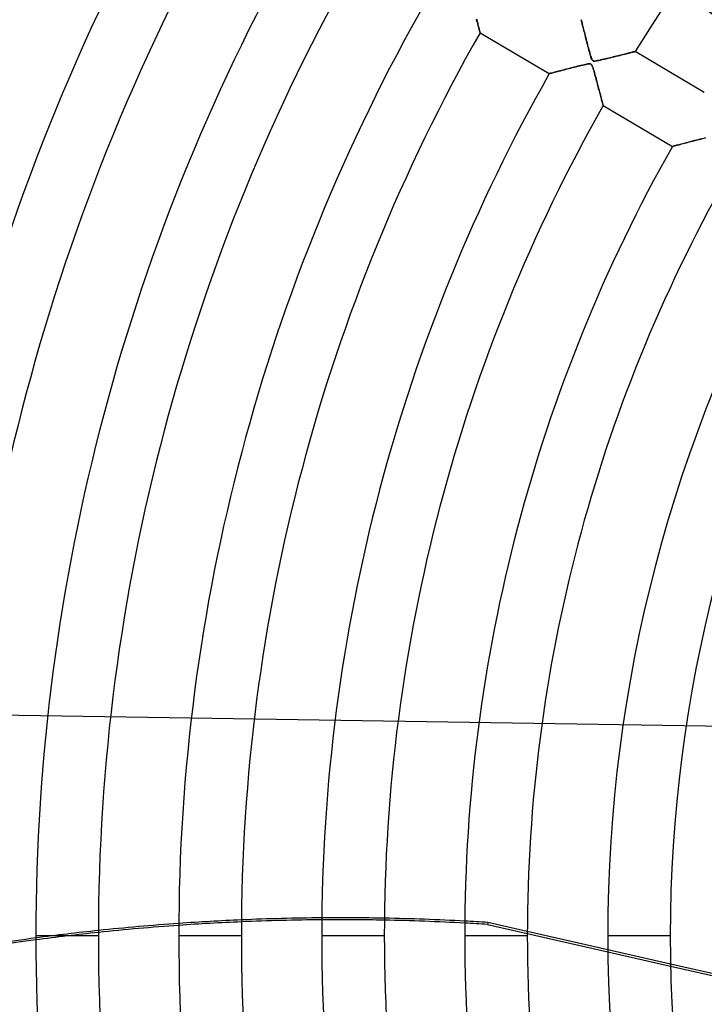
# Model space of a CAD drawing. Header units: millimetres. Extents: x -550 to 550, y -550 to 550.
# Tile 11 of 54: x -327 to -218, y -11 to 146. Entities that reach past the tile are written whole.
import ezdxf

# ---------------------------------------------------------------- set-up
doc = ezdxf.new("R2010")
doc.units = ezdxf.units.MM
doc.layers.add('HIDDEN', color=7, linetype='Continuous')
doc.layers.add('THICK', color=7, linetype='Continuous')

msp = doc.modelspace()

# ---------------------------------------------------------------- linework, layer by layer
at = {"layer": 'HIDDEN'}
for p, q in [((-253.83, 145.88), (-253.9, 146.13)), ((-237.21, 146.09), (-237.21, 146.08)), ((-237.21, 146.08), (-237.2, 146.04)), ((-253.77, 145.64), (-253.83, 145.88)), ((-253.71, 145.41), (-253.77, 145.64)), ((-253.65, 145.19), (-253.71, 145.41)), ((-253.6, 144.98), (-253.65, 145.19)), ((-253.55, 144.79), (-253.6, 144.98)), ((-253.5, 144.62), (-253.55, 144.79)), ((-253.46, 144.47), (-253.5, 144.62)), ((-237.2, 146.04), (-237.18, 145.96)), ((-237.18, 145.96), (-237.15, 145.86)), ((-237.15, 145.86), (-237.12, 145.74)), ((-237.12, 145.74), (-237.08, 145.59)), ((-237.08, 145.59), (-237.04, 145.42)), ((-237.04, 145.42), (-236.99, 145.23)), ((-236.99, 145.23), (-236.94, 145.02)), ((-236.94, 145.02), (-236.89, 144.8)), ((-236.89, 144.8), (-236.83, 144.56)), ((-236.83, 144.56), (-236.77, 144.32)), ((-253.42, 144.33), (-253.46, 144.47)), ((-253.39, 144.22), (-253.42, 144.33)), ((-253.37, 144.13), (-253.39, 144.22)), ((-253.35, 144.07), (-253.37, 144.13)), ((-253.34, 144.03), (-253.35, 144.07)), ((-253.34, 144.01), (-253.34, 144.03)), ((-236.77, 144.32), (-236.7, 144.06)), ((-236.7, 144.06), (-236.63, 143.79)), ((-236.63, 143.79), (-236.56, 143.51)), ((-236.56, 143.51), (-236.49, 143.23)), ((-236.49, 143.23), (-236.42, 142.95)), ((-236.42, 142.95), (-236.35, 142.66)), ((-236.35, 142.66), (-236.27, 142.38)), ((-236.27, 142.38), (-236.2, 142.09)), ((-236.2, 142.09), (-236.13, 141.82)), ((-236.13, 141.82), (-236.06, 141.54)), ((-236.06, 141.54), (-235.98, 141.27)), ((-235.98, 141.27), (-235.91, 141.01)), ((-235.91, 141.01), (-235.84, 140.76)), ((-235.84, 140.76), (-235.78, 140.52)), ((-235.78, 140.52), (-235.71, 140.3)), ((-235.71, 140.3), (-235.65, 140.11)), ((-235.65, 140.11), (-235.6, 139.95)), ((-235.6, 139.95), (-235.54, 139.82)), ((-235.54, 139.82), (-235.49, 139.71)), ((-233.85, 139.73), (-233.56, 139.79)), ((-233.56, 139.79), (-233.25, 139.87)), ((-233.25, 139.87), (-232.93, 139.95)), ((-232.93, 139.95), (-232.59, 140.03)), ((-232.59, 140.03), (-232.26, 140.11)), ((-232.26, 140.11), (-231.94, 140.19)), ((-231.94, 140.19), (-231.63, 140.27)), ((-231.63, 140.27), (-231.33, 140.34)), ((-231.33, 140.34), (-231.05, 140.41)), ((-231.05, 140.41), (-230.78, 140.48)), ((-230.78, 140.48), (-230.52, 140.55)), ((-230.52, 140.55), (-230.27, 140.61)), ((-230.27, 140.61), (-230.04, 140.66)), ((-230.04, 140.66), (-229.81, 140.72)), ((-229.81, 140.72), (-229.61, 140.77)), ((-229.61, 140.77), (-229.41, 140.82)), ((-229.41, 140.82), (-229.24, 140.86)), ((-229.24, 140.86), (-229.08, 140.9)), ((-229.08, 140.9), (-228.94, 140.93)), ((-228.94, 140.93), (-228.83, 140.96)), ((-228.83, 140.96), (-228.74, 140.98)), ((-228.74, 140.98), (-228.67, 141)), ((-228.67, 141), (-228.63, 141.01)), ((-228.63, 141.01), (-228.62, 141.01)), ((-239.59, 138.2), (-239.86, 138.13)), ((-239.29, 138.28), (-239.59, 138.2)), ((-238.99, 138.35), (-239.29, 138.28)), ((-238.69, 138.43), (-238.99, 138.35)), ((-238.39, 138.51), (-238.69, 138.43)), ((-238.09, 138.58), (-238.39, 138.51)), ((-237.8, 138.66), (-238.09, 138.58)), ((-237.52, 138.73), (-237.8, 138.66)), ((-237.25, 138.79), (-237.52, 138.73)), ((-237, 138.86), (-237.25, 138.79)), ((-236.75, 138.91), (-237, 138.86)), ((-236.53, 138.96), (-236.75, 138.91)), ((-236.33, 139), (-236.53, 138.96)), ((-236.15, 139.03), (-236.33, 139)), ((-236, 139.05), (-236.15, 139.03)), ((-235.86, 139.05), (-236, 139.05)), ((-235.75, 139.04), (-235.86, 139.05)), ((-235.66, 139), (-235.75, 139.04)), ((-235.58, 138.94), (-235.66, 139)), ((-235.52, 138.85), (-235.58, 138.94)), ((-235.45, 138.72), (-235.52, 138.85)), ((-235.49, 139.71), (-235.43, 139.63)), ((-235.38, 138.55), (-235.45, 138.72)), ((-235.43, 139.63), (-235.37, 139.57)), ((-235.31, 138.34), (-235.38, 138.55)), ((-235.37, 139.57), (-235.3, 139.53)), ((-235.24, 138.11), (-235.31, 138.34)), ((-235.3, 139.53), (-235.23, 139.5)), ((-235.23, 139.5), (-235.14, 139.49)), ((-235.14, 139.49), (-235.03, 139.5)), ((-235.03, 139.5), (-234.9, 139.51)), ((-234.9, 139.51), (-234.75, 139.53)), ((-234.75, 139.53), (-234.57, 139.57)), ((-234.57, 139.57), (-234.36, 139.61)), ((-234.36, 139.61), (-234.12, 139.66)), ((-234.12, 139.66), (-233.85, 139.73)), ((-242.29, 137.49), (-242.3, 137.49)), ((-242.25, 137.5), (-242.29, 137.49)), ((-242.2, 137.51), (-242.25, 137.5)), ((-242.12, 137.54), (-242.2, 137.51)), ((-242.02, 137.56), (-242.12, 137.54)), ((-241.9, 137.59), (-242.02, 137.56)), ((-241.76, 137.63), (-241.9, 137.59)), ((-241.61, 137.67), (-241.76, 137.63)), ((-241.44, 137.72), (-241.61, 137.67)), ((-241.25, 137.76), (-241.44, 137.72)), ((-241.06, 137.82), (-241.25, 137.76)), ((-240.85, 137.87), (-241.06, 137.82)), ((-240.62, 137.93), (-240.85, 137.87)), ((-240.38, 137.99), (-240.62, 137.93)), ((-240.13, 138.06), (-240.38, 137.99)), ((-239.86, 138.13), (-240.13, 138.06)), ((-235.17, 137.86), (-235.24, 138.11)), ((-235.1, 137.61), (-235.17, 137.86)), ((-235.03, 137.36), (-235.1, 137.61)), ((-234.96, 137.11), (-235.03, 137.36)), ((-234.89, 136.86), (-234.96, 137.11)), ((-234.83, 136.6), (-234.89, 136.86)), ((-234.76, 136.35), (-234.83, 136.6)), ((-234.69, 136.11), (-234.76, 136.35)), ((-234.63, 135.86), (-234.69, 136.11)), ((-234.56, 135.62), (-234.63, 135.86)), ((-234.5, 135.38), (-234.56, 135.62)), ((-234.44, 135.15), (-234.5, 135.38)), ((-234.38, 134.92), (-234.44, 135.15)), ((-234.32, 134.69), (-234.38, 134.92)), ((-234.26, 134.48), (-234.32, 134.69)), ((-234.2, 134.26), (-234.26, 134.48)), ((-234.15, 134.06), (-234.2, 134.26)), ((-234.1, 133.86), (-234.15, 134.06)), ((-234.05, 133.67), (-234.1, 133.86)), ((-234, 133.49), (-234.05, 133.67)), ((-233.95, 133.32), (-234, 133.49)), ((-233.91, 133.16), (-233.95, 133.32)), ((-233.87, 133.01), (-233.91, 133.16)), ((-233.83, 132.88), (-233.87, 133.01)), ((-233.8, 132.76), (-233.83, 132.88)), ((-233.77, 132.65), (-233.8, 132.76)), ((-233.75, 132.57), (-233.77, 132.65)), ((-233.73, 132.5), (-233.75, 132.57)), ((-233.72, 132.45), (-233.73, 132.5)), ((-233.71, 132.42), (-233.72, 132.45)), ((-233.71, 132.41), (-233.71, 132.42)), ((-217.4, 127.24), (-217.68, 127.17)), ((-222.66, 125.88), (-222.67, 125.88)), ((-222.63, 125.89), (-222.66, 125.88)), ((-222.57, 125.91), (-222.63, 125.89)), ((-222.49, 125.93), (-222.57, 125.91)), ((-222.4, 125.95), (-222.49, 125.93)), ((-222.28, 125.98), (-222.4, 125.95)), ((-222.15, 126.02), (-222.28, 125.98)), ((-222, 126.06), (-222.15, 126.02)), ((-221.84, 126.1), (-222, 126.06)), ((-221.66, 126.15), (-221.84, 126.1)), ((-221.47, 126.2), (-221.66, 126.15)), ((-221.26, 126.25), (-221.47, 126.2)), ((-221.03, 126.31), (-221.26, 126.25)), ((-220.8, 126.37), (-221.03, 126.31)), ((-220.55, 126.44), (-220.8, 126.37)), ((-220.28, 126.51), (-220.55, 126.44)), ((-220.01, 126.58), (-220.28, 126.51)), ((-219.74, 126.65), (-220.01, 126.58)), ((-219.46, 126.72), (-219.74, 126.65)), ((-219.17, 126.8), (-219.46, 126.72)), ((-218.88, 126.87), (-219.17, 126.8)), ((-218.58, 126.95), (-218.88, 126.87)), ((-218.28, 127.02), (-218.58, 126.95)), ((-217.98, 127.1), (-218.28, 127.02)), ((-217.68, 127.17), (-217.98, 127.1)), ((-179.42, 32.82), (-393.33, 36.18)), ((-252.09, 2.1), (-252.16, 1.8)), ((-252.16, 1.8), (-245.81, 0.35)), ((-245.81, 0.67), (-252.09, 2.1)), ((-324.19, 0), (-314.21, 0)), ((-301.39, 0), (-291.41, 0)), ((-278.59, 0), (-268.61, 0)), ((-255.79, 0), (-245.81, 0)), ((-232.99, 0), (-223.01, 0)), ((-222.96, -4.55), (-232.98, -2.26)), ((-232.98, -2.58), (-222.96, -4.87))]:
    msp.add_line(p, q, dxfattribs=at)
for radius, start, end in [(456, 0, 180), (445, 0, 180), (400, 0, 180), (456, 180, 0), (400, 180, 0), (445, 180, 0)]:
    msp.add_arc((0, 0), radius, start, end, dxfattribs=at)
for centre, major_axis, start_param, end_param in [((-452.39, -126.54), (355.65, -81.18), 1.004743, 1.570796), ((-273.7, -357.99), (-355.65, 81.18), -1.300489, -1.273051), ((-273.63, -357.68), (-355.65, 81.18), -1.300305, -1.272864), ((-273.63, -357.68), (-355.65, 81.18), -1.362872, -1.335498), ((-273.7, -357.99), (-355.65, 81.18), -1.363055, -1.335681), ((-273.63, -357.68), (-355.65, 81.18), -1.408172, -1.398045), ((-273.7, -357.99), (-355.65, 81.18), -1.408172, -1.398229), ((-273.63, -357.68), (-355.65, 81.18), -1.237529, -1.209934), ((-273.7, -357.99), (-355.65, 81.18), -1.237719, -1.210128)]:
    msp.add_ellipse(centre, major_axis=major_axis, ratio=0.987688, start_param=start_param, end_param=end_param, dxfattribs=at)
at = {"layer": 'THICK'}
for p, q in [((-253.93, 146.25), (-253.88, 146.05)), ((-237.21, 146.08), (-237.21, 146.09)), ((-237.2, 146.05), (-237.21, 146.08)), ((-253.88, 146.05), (-253.82, 145.85)), ((-253.82, 145.85), (-253.77, 145.65)), ((-253.77, 145.65), (-253.72, 145.47)), ((-253.72, 145.47), (-253.68, 145.29)), ((-253.68, 145.29), (-253.63, 145.12)), ((-253.63, 145.12), (-253.59, 144.96)), ((-253.59, 144.96), (-253.55, 144.81)), ((-253.55, 144.81), (-253.51, 144.67)), ((-253.51, 144.67), (-253.48, 144.54)), ((-253.48, 144.54), (-253.45, 144.42)), ((-237.18, 145.99), (-237.2, 146.05)), ((-237.16, 145.91), (-237.18, 145.99)), ((-237.14, 145.81), (-237.16, 145.91)), ((-237.11, 145.69), (-237.14, 145.81)), ((-237.08, 145.55), (-237.11, 145.69)), ((-237.04, 145.4), (-237.08, 145.55)), ((-236.99, 145.23), (-237.04, 145.4)), ((-236.95, 145.04), (-236.99, 145.23)), ((-236.9, 144.85), (-236.95, 145.04)), ((-236.85, 144.63), (-236.9, 144.85)), ((-236.79, 144.41), (-236.85, 144.63)), ((-253.45, 144.42), (-253.42, 144.32)), ((-253.42, 144.32), (-253.39, 144.23)), ((-253.39, 144.23), (-253.37, 144.15)), ((-253.37, 144.15), (-253.36, 144.09)), ((-253.36, 144.09), (-253.35, 144.05)), ((-253.35, 144.05), (-253.34, 144.02)), ((-253.34, 144.02), (-253.34, 144.01)), ((-253.34, 144.01), (-242.3, 137.49)), ((-236.73, 144.17), (-236.79, 144.41)), ((-236.66, 143.92), (-236.73, 144.17)), ((-236.6, 143.65), (-236.66, 143.92)), ((-236.53, 143.37), (-236.6, 143.65)), ((-236.45, 143.08), (-236.53, 143.37)), ((-236.38, 142.78), (-236.45, 143.08)), ((-236.3, 142.48), (-236.38, 142.78)), ((-236.22, 142.17), (-236.3, 142.48)), ((-236.14, 141.88), (-236.22, 142.17)), ((-236.07, 141.59), (-236.14, 141.88)), ((-235.99, 141.31), (-236.07, 141.59)), ((-235.92, 141.04), (-235.99, 141.31)), ((-235.85, 140.79), (-235.92, 141.04)), ((-235.79, 140.55), (-235.85, 140.79)), ((-235.72, 140.33), (-235.79, 140.55)), ((-235.66, 140.13), (-235.72, 140.33)), ((-235.6, 139.96), (-235.66, 140.13)), ((-235.54, 139.82), (-235.6, 139.96)), ((-235.48, 139.7), (-235.54, 139.82)), ((-233.6, 139.79), (-233.85, 139.72)), ((-233.34, 139.85), (-233.6, 139.79)), ((-233.09, 139.91), (-233.34, 139.85)), ((-232.84, 139.97), (-233.09, 139.91)), ((-232.58, 140.03), (-232.84, 139.97)), ((-232.34, 140.09), (-232.58, 140.03)), ((-232.09, 140.16), (-232.34, 140.09)), ((-231.85, 140.22), (-232.09, 140.16)), ((-231.61, 140.27), (-231.85, 140.22)), ((-231.37, 140.33), (-231.61, 140.27)), ((-231.14, 140.39), (-231.37, 140.33)), ((-230.92, 140.45), (-231.14, 140.39)), ((-230.7, 140.5), (-230.92, 140.45)), ((-230.49, 140.55), (-230.7, 140.5)), ((-230.28, 140.6), (-230.49, 140.55)), ((-230.08, 140.65), (-230.28, 140.6)), ((-229.89, 140.7), (-230.08, 140.65)), ((-229.71, 140.75), (-229.89, 140.7)), ((-229.53, 140.79), (-229.71, 140.75)), ((-229.37, 140.83), (-229.53, 140.79)), ((-229.23, 140.86), (-229.37, 140.83)), ((-229.09, 140.9), (-229.23, 140.86)), ((-228.97, 140.93), (-229.09, 140.9)), ((-228.87, 140.95), (-228.97, 140.93)), ((-228.78, 140.97), (-228.87, 140.95)), ((-228.71, 140.99), (-228.78, 140.97)), ((-228.66, 141), (-228.71, 140.99)), ((-228.63, 141.01), (-228.66, 141)), ((-228.62, 141.01), (-228.63, 141.01)), ((-217.58, 134.49), (-228.62, 141.01)), ((-239.73, 138.16), (-239.45, 138.24)), ((-239.45, 138.24), (-239.16, 138.31)), ((-239.16, 138.31), (-238.88, 138.38)), ((-238.88, 138.38), (-238.59, 138.46)), ((-238.59, 138.46), (-238.31, 138.53)), ((-238.31, 138.53), (-238.03, 138.6)), ((-238.03, 138.6), (-237.75, 138.67)), ((-237.75, 138.67), (-237.48, 138.74)), ((-237.48, 138.74), (-237.22, 138.8)), ((-237.22, 138.8), (-236.96, 138.86)), ((-236.96, 138.86), (-236.72, 138.92)), ((-236.72, 138.92), (-236.5, 138.97)), ((-236.5, 138.97), (-236.31, 139)), ((-236.31, 139), (-236.14, 139.03)), ((-236.14, 139.03), (-235.99, 139.05)), ((-235.99, 139.05), (-235.87, 139.05)), ((-235.87, 139.05), (-235.78, 139.04)), ((-235.78, 139.04), (-235.69, 139.02)), ((-235.69, 139.02), (-235.63, 138.98)), ((-235.63, 138.98), (-235.57, 138.93)), ((-235.57, 138.93), (-235.52, 138.85)), ((-235.52, 138.85), (-235.47, 138.76)), ((-235.41, 139.61), (-235.48, 139.7)), ((-235.47, 138.76), (-235.42, 138.64)), ((-235.42, 138.64), (-235.36, 138.49)), ((-235.34, 139.54), (-235.41, 139.61)), ((-235.36, 138.49), (-235.31, 138.32)), ((-235.25, 139.51), (-235.34, 139.54)), ((-235.31, 138.32), (-235.24, 138.11)), ((-235.14, 139.49), (-235.25, 139.51)), ((-234.99, 139.5), (-235.14, 139.49)), ((-234.81, 139.52), (-234.99, 139.5)), ((-234.59, 139.56), (-234.81, 139.52)), ((-234.35, 139.61), (-234.59, 139.56)), ((-234.1, 139.67), (-234.35, 139.61)), ((-233.85, 139.72), (-234.1, 139.67)), ((-242.3, 137.49), (-242.29, 137.49)), ((-242.29, 137.49), (-242.24, 137.5)), ((-242.24, 137.5), (-242.17, 137.52)), ((-242.17, 137.52), (-242.07, 137.55)), ((-242.07, 137.55), (-241.94, 137.58)), ((-241.94, 137.58), (-241.79, 137.62)), ((-241.79, 137.62), (-241.62, 137.67)), ((-241.62, 137.67), (-241.44, 137.72)), ((-241.44, 137.72), (-241.23, 137.77)), ((-241.23, 137.77), (-241.01, 137.83)), ((-241.01, 137.83), (-240.77, 137.89)), ((-240.77, 137.89), (-240.53, 137.95)), ((-240.53, 137.95), (-240.27, 138.02)), ((-240.27, 138.02), (-240, 138.09)), ((-240, 138.09), (-239.73, 138.16)), ((-235.24, 138.11), (-235.17, 137.87)), ((-235.17, 137.87), (-235.1, 137.61)), ((-235.1, 137.61), (-235.02, 137.32)), ((-235.02, 137.32), (-234.94, 137.02)), ((-234.94, 137.02), (-234.85, 136.69)), ((-234.85, 136.69), (-234.76, 136.36)), ((-234.76, 136.36), (-234.67, 136.03)), ((-234.67, 136.03), (-234.59, 135.71)), ((-234.59, 135.71), (-234.51, 135.41)), ((-234.51, 135.41), (-234.43, 135.11)), ((-234.43, 135.11), (-234.35, 134.83)), ((-234.35, 134.83), (-234.28, 134.55)), ((-234.28, 134.55), (-234.21, 134.3)), ((-234.21, 134.3), (-234.15, 134.05)), ((-234.15, 134.05), (-234.09, 133.82)), ((-234.09, 133.82), (-234.03, 133.6)), ((-234.03, 133.6), (-233.97, 133.39)), ((-233.97, 133.39), (-233.92, 133.2)), ((-233.92, 133.2), (-233.87, 133.02)), ((-233.87, 133.02), (-233.83, 132.87)), ((-233.83, 132.87), (-233.8, 132.73)), ((-233.8, 132.73), (-233.77, 132.62)), ((-233.77, 132.62), (-233.74, 132.53)), ((-233.74, 132.53), (-233.72, 132.46)), ((-233.72, 132.46), (-233.71, 132.42)), ((-233.71, 132.42), (-233.71, 132.41)), ((-233.71, 132.41), (-222.67, 125.88)), ((-217.64, 127.18), (-217.4, 127.24)), ((-222.67, 125.88), (-222.66, 125.88)), ((-222.66, 125.88), (-222.63, 125.89)), ((-222.63, 125.89), (-222.57, 125.91)), ((-222.57, 125.91), (-222.49, 125.93)), ((-222.49, 125.93), (-222.39, 125.95)), ((-222.39, 125.95), (-222.27, 125.99)), ((-222.27, 125.99), (-222.13, 126.02)), ((-222.13, 126.02), (-221.98, 126.06)), ((-221.98, 126.06), (-221.8, 126.11)), ((-221.8, 126.11), (-221.61, 126.16)), ((-221.61, 126.16), (-221.41, 126.21)), ((-221.41, 126.21), (-221.2, 126.27)), ((-221.2, 126.27), (-220.97, 126.33)), ((-220.97, 126.33), (-220.74, 126.39)), ((-220.74, 126.39), (-220.49, 126.45)), ((-220.49, 126.45), (-220.24, 126.52)), ((-220.24, 126.52), (-219.98, 126.59)), ((-219.98, 126.59), (-219.72, 126.66)), ((-219.72, 126.66), (-219.45, 126.73)), ((-219.45, 126.73), (-219.18, 126.79)), ((-219.18, 126.79), (-218.92, 126.86)), ((-218.92, 126.86), (-218.65, 126.93)), ((-218.65, 126.93), (-218.39, 127)), ((-218.39, 127), (-218.14, 127.06)), ((-218.14, 127.06), (-217.88, 127.12)), ((-217.88, 127.12), (-217.64, 127.18)), ((-324.19, 0), (-314.21, 0)), ((-301.39, 0), (-291.41, 0)), ((-278.59, 0), (-268.61, 0)), ((-255.79, 0), (-245.81, 0)), ((-232.98, -2.26), (-245.81, 0.67)), ((-245.81, 0.35), (-232.98, -2.58)), ((-232.99, 0), (-223.01, 0)), ((-210.06, -7.49), (-222.96, -4.55)), ((-222.96, -4.87), (-210.04, -7.82))]:
    msp.add_line(p, q, dxfattribs=at)
for radius, start, end in [(506, 0, 180), (451, 0, 180), (268.61, 91.0666, 148.3334), (369.79, 150.1748, 180), (359.81, 150.1962, 180), (346.99, 150.2256, 180), (337.01, 150.2501, 180), (324.19, 150.2837, 180), (314.21, 150.3118, 180), (301.39, 150.3505, 180), (291.41, 150.3831, 180), (278.59, 150.4284, 180), (268.61, 150.4666, 180), (255.79, 150.52, 180), (245.81, 150.5655, 180), (232.99, 150.6297, 180), (223.01, 150.6847, 180), (506, 180, 0), (451, 180, 0), (369.79, 180, 209.8252), (359.81, 180, 209.8038), (346.99, 180, 209.7744), (337.01, 180, 209.7499), (324.19, 180, 209.7163), (314.21, 180, 209.6882), (301.39, 180, 209.6495), (291.41, 180, 209.6169), (278.59, 180, 209.5716), (268.61, 180, 209.5334), (255.79, 180, 209.48), (245.81, 180, 209.4345), (232.99, 180, 209.3703), (223.01, 180, 209.3153)]:
    msp.add_arc((0, 0), radius, start, end, dxfattribs=at)
for centre, start_param, end_param in [((-452.32, -126.23), -2.069539, -2.034116), ((-273.63, -357.68), -1.272864, -1.237529), ((-273.7, -357.99), -1.273051, -1.237719), ((-273.63, -357.68), -1.335498, -1.300305), ((-273.7, -357.99), -1.335681, -1.300489), ((-273.63, -357.68), -1.398045, -1.362872), ((-273.7, -357.99), -1.398229, -1.363055), ((-273.63, -357.68), -1.209934, -1.174353), ((-273.7, -357.99), -1.210128, -1.174552)]:
    msp.add_ellipse(centre, major_axis=(-355.65, 81.18), ratio=0.987688, start_param=start_param, end_param=end_param, dxfattribs=at)

doc.saveas('drawing.dxf')
